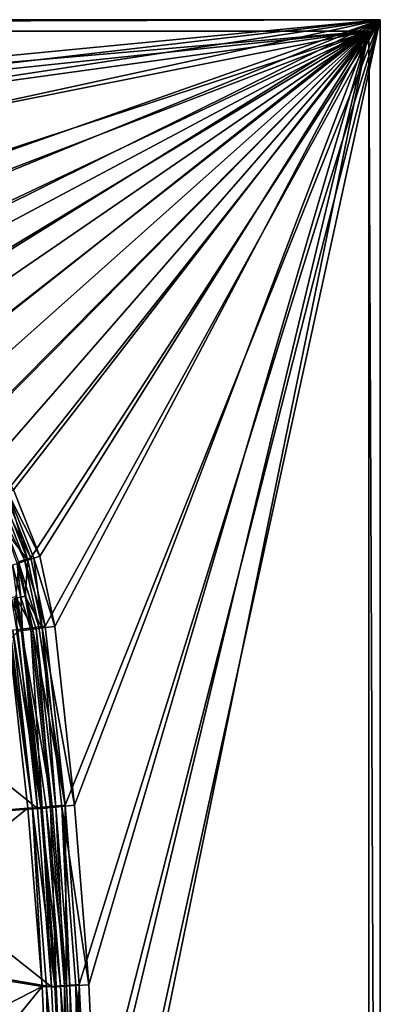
# Model space of a CAD drawing. Header units: metres. Extents: x 0 to 1050, y 0 to 700.
# Tile 50 of 50: x 955 to 1050, y 440 to 700. Entities that reach past the tile are written whole.
import ezdxf

# ---------------------------------------------------------------- set-up
doc = ezdxf.new("R2010")
doc.units = ezdxf.units.M

msp = doc.modelspace()

# ---------------------------------------------------------------- linework, layer by layer
at = {"layer": 'None'}
for points in [[(1050, 700, -40), (0, 700, -40), (1050, 700)], [(0, 700, -40), (0, 700), (1050, 700)], [(3, 697, -40), (0, 700, -40), (1050, 700, -40)], [(0, 700), (514.344238, 648.376831), (1050, 700)], [(1047, 697, -40), (3, 697, -40), (1050, 700, -40)], [(514.344238, 648.376831), (601.621826, 647.65863), (1050, 700)], [(1050, 700), (601.621826, 647.65863), (688.863098, 645.040222)], [(688.863098, 645.040222), (776.026672, 640.522949), (1050, 700)], [(776.026672, 640.522949), (863.071228, 634.108948), (1050, 700)], [(1050, 700), (863.071228, 634.108948), (881.220398, 631.027039)], [(881.220398, 631.027039), (898.593384, 624.941162), (1050, 700)], [(898.593384, 624.941162), (914.682739, 615.997742), (1050, 700)], [(1050, 700), (914.682739, 615.997742), (929.011841, 604.44281)], [(929.011841, 604.44281), (941.154602, 590.608093), (1050, 700)], [(941.154602, 590.608093), (950.761108, 574.905701), (1050, 700)], [(1050, 700), (950.761108, 574.905701), (957.566284, 557.801697)], [(957.566284, 557.801697), (961.402527, 539.796814), (1050, 700)], [(961.402527, 539.796814), (966.643555, 492.513031), (1050, 700)], [(1050, 700), (966.643555, 492.513031), (970.39093, 445.087524)], [(970.39093, 445.087524), (972.640808, 397.567413), (1050, 700)], [(972.640808, 397.567413), (973.390991, 350), (1050, 700)], [(1050, 700), (973.390991, 350), (1050, 0)], [(1047, 697, -40), (1050, 700, -40), (1050, 0, -40)], [(1050, 0, -40), (1050, 700, -40), (1050, 0)], [(1050, 700, -40), (1050, 700), (1050, 0)], [(1047, 697, -3), (3, 697, -3), (1047, 697, -40)], [(3, 697, -3), (3, 697, -40), (1047, 697, -40)], [(1047, 697, -3), (514.384888, 650.894226, -3), (3, 697, -3)], [(601.614563, 650.176514, -3), (514.384888, 650.894226, -3), (1047, 697, -3)], [(688.807983, 647.56189, -3), (601.614563, 650.176514, -3), (1047, 697, -3)], [(775.923889, 643.051636, -3), (688.807983, 647.56189, -3), (1047, 697, -3)], [(1047, 697, -3), (862.921143, 636.647949, -3), (775.923889, 643.051636, -3)], [(881.570313, 633.482483, -3), (862.921143, 636.647949, -3), (1047, 697, -3)], [(899.421692, 627.229553, -3), (881.570313, 633.482483, -3), (1047, 697, -3)], [(1047, 697, -3), (907.884644, 622.988647, -3), (899.421692, 627.229553, -3)], [(915.953979, 618.039856, -3), (907.884644, 622.988647, -3), (1047, 697, -3)], [(923.57019, 612.418396, -3), (915.953979, 618.039856, -3), (1047, 697, -3)], [(1047, 697, -3), (930.67688, 606.165649, -3), (923.57019, 612.418396, -3)], [(937.219543, 599.325012, -3), (930.67688, 606.165649, -3), (1047, 697, -3)], [(943.152283, 591.94873, -3), (937.219543, 599.325012, -3), (1047, 697, -3)], [(1047, 697, -3), (948.432251, 584.092041, -3), (943.152283, 591.94873, -3)], [(953.021118, 575.812622, -3), (948.432251, 584.092041, -3), (1047, 697, -3)], [(960.010315, 558.236389, -3), (953.021118, 575.812622, -3), (1047, 697, -3)], [(1047, 697, -3), (963.947815, 539.734924, -3), (960.010315, 558.236389, -3)], [(969.176636, 492.465912, -3), (963.947815, 539.734924, -3), (1047, 697, -3)], [(972.915222, 445.055756, -3), (969.176636, 492.465912, -3), (1047, 697, -3)], [(1047, 697, -3), (975.159851, 397.551422, -3), (972.915222, 445.055756, -3)], [(975.908325, 350, -3), (975.159851, 397.551422, -3), (1047, 697, -3)], [(1047, 3, -3), (975.908325, 350, -3), (1047, 697, -3)], [(1047, 697, -40), (1047, 3, -40), (1047, 697, -3)], [(1047, 3, -40), (1047, 3, -3), (1047, 697, -3)], [(1047, 3, -40), (1047, 697, -40), (1050, 0, -40)], [(957.566284, 557.801697), (950.761108, 574.905701), (949.282349, 574.084778, -0.144574)], [(956.794128, 557.222839, -3.585638), (950.070007, 574.255432, -3.572836), (951.54303, 574.990295, -3.144568)], [(953.021118, 575.812622, -3), (960.010315, 558.236389, -3), (951.54303, 574.990295, -3.144568)], [(951.54303, 574.990295, -3.144568), (960.010315, 558.236389, -3), (958.386414, 557.703979, -3.147836)], [(951.54303, 574.990295, -3.144568), (958.386414, 557.703979, -3.147836), (956.794128, 557.222839, -3.585638)], [(949.282349, 574.084778, -0.144574), (947.809387, 573.349609, -0.572856), (955.942261, 557.269836, -0.147841)], [(947.809387, 573.349609, -0.572856), (954.350098, 556.788391, -0.585652), (955.942261, 557.269836, -0.147841)], [(955.942261, 557.269836, -0.147841), (957.566284, 557.801697), (949.282349, 574.084778, -0.144574)], [(951.040955, 564.786377, -5.247539), (950.070007, 574.255432, -3.572836), (956.794128, 557.222839, -3.585638)], [(953.944458, 556.361755, -5.273909), (951.040955, 564.786377, -5.247539), (956.794128, 557.222839, -3.585638)], [(953.621826, 547.528931, -2.304697), (958.009521, 539.366455, -0.603071), (954.350098, 556.788391, -0.585652)], [(956.794128, 557.222839, -3.585638), (956.126831, 547.718384, -5.304669), (953.944458, 556.361755, -5.273909)], [(955.942261, 557.269836, -0.147841), (954.350098, 556.788391, -0.585652), (959.679871, 539.578308, -0.151921)], [(954.350098, 556.788391, -0.585652), (958.009521, 539.366455, -0.603071), (959.679871, 539.578308, -0.151921)], [(961.402527, 539.796814), (957.566284, 557.801697), (955.942261, 557.269836, -0.147841)], [(959.679871, 539.578308, -0.151921), (961.402527, 539.796814), (955.942261, 557.269836, -0.147841)], [(960.55481, 539.30542, -3.603019), (956.126831, 547.718384, -5.304669), (956.794128, 557.222839, -3.585638)], [(958.386414, 557.703979, -3.147836), (960.55481, 539.30542, -3.603019), (956.794128, 557.222839, -3.585638)], [(960.010315, 558.236389, -3), (963.947815, 539.734924, -3), (958.386414, 557.703979, -3.147836)], [(963.947815, 539.734924, -3), (960.55481, 539.30542, -3.603019), (958.386414, 557.703979, -3.147836)], [(953.944458, 556.361755, -5.273909), (954.92395, 547.462585, -6.519657), (952.769165, 556.006592, -6.473795)], [(954.92395, 547.462585, -6.519657), (953.942749, 547.253784, -7.929389), (952.769165, 556.006592, -6.473795)], [(956.126831, 547.718384, -5.304669), (954.92395, 547.462585, -6.519657), (953.944458, 556.361755, -5.273909)], [(952.419006, 547.272827, -3.519698), (955.025757, 538.987976, -2.33955), (953.621826, 547.528931, -2.304697)], [(953.802979, 538.832886, -3.572116), (955.025757, 538.987976, -2.33955), (952.419006, 547.272827, -3.519698)], [(955.356018, 538.647339, -8.000141), (953.214111, 547.098633, -9.493113), (953.942749, 547.253784, -7.929389)], [(955.356018, 538.647339, -8.000141), (954.177673, 538.49823, -11.263518), (953.214111, 547.098633, -9.493113)], [(955.025757, 538.987976, -2.33955), (958.009521, 539.366455, -0.603071), (953.621826, 547.528931, -2.304697)], [(954.92395, 547.462585, -6.519657), (955.356018, 538.647339, -8.000141), (953.942749, 547.253784, -7.929389)], [(956.126831, 547.718384, -5.304669), (957.570801, 538.927734, -5.339556), (954.92395, 547.462585, -6.519657)], [(957.570801, 538.927734, -5.339556), (955.356018, 538.647339, -8.000141), (954.92395, 547.462585, -6.519657)], [(960.55481, 539.30542, -3.603019), (958.986755, 539.106934, -4.340116), (956.126831, 547.718384, -5.304669)], [(958.986755, 539.106934, -4.340116), (957.570801, 538.927734, -5.339556), (956.126831, 547.718384, -5.304669)], [(956.831482, 491.667908, -8.263518), (951.632751, 538.557617, -8.263506), (905.477661, 487.528992, -300.418884)], [(931.88324, 513.695007, -153.451553), (954.177673, 538.49823, -11.263518), (959.36438, 491.622284, -11.263518)], [(958.021667, 491.697296, -5), (952.080322, 538.61438, -6.579787), (951.632751, 538.557617, -8.263506)], [(951.632751, 538.557617, -8.263506), (956.831482, 491.667908, -8.263518), (958.021667, 491.697296, -5)], [(952.811096, 538.707092, -4.99999), (952.080322, 538.61438, -6.579787), (958.021667, 491.697296, -5)], [(953.802979, 538.832886, -3.572116), (952.811096, 538.707092, -4.99999), (960.24408, 491.908234, -2.339556)], [(960.24408, 491.908234, -2.339556), (952.811096, 538.707092, -4.99999), (958.021667, 491.697296, -5)], [(955.025757, 538.987976, -2.33955), (953.802979, 538.832886, -3.572116), (960.24408, 491.908234, -2.339556)], [(959.36438, 491.622284, -11.263518), (954.177673, 538.49823, -11.263518), (955.356018, 538.647339, -8.000141)], [(958.009521, 539.366455, -0.603071), (955.025757, 538.987976, -2.33955), (963.238281, 492.192413, -0.603074)], [(963.238281, 492.192413, -0.603074), (955.025757, 538.987976, -2.33955), (961.664978, 492.043091, -1.340282)], [(955.025757, 538.987976, -2.33955), (960.24408, 491.908234, -2.339556), (961.664978, 492.043091, -1.340282)], [(960.554626, 491.651794, -8), (955.356018, 538.647339, -8.000141), (957.570801, 538.927734, -5.339556)], [(960.554626, 491.651794, -8), (959.36438, 491.622284, -11.263518), (955.356018, 538.647339, -8.000141)], [(957.570801, 538.927734, -5.339556), (958.986755, 539.106934, -4.340116), (962.777039, 491.862305, -5.339556)], [(962.777039, 491.862305, -5.339556), (960.554626, 491.651794, -8), (957.570801, 538.927734, -5.339556)], [(959.679871, 539.578308, -0.151921), (958.009521, 539.366455, -0.603071), (966.643555, 492.513031)], [(966.643555, 492.513031), (958.009521, 539.366455, -0.603071), (963.238281, 492.192413, -0.603074)], [(958.986755, 539.106934, -4.340116), (960.55481, 539.30542, -3.603019), (964.197998, 491.996887, -4.340282)], [(958.986755, 539.106934, -4.340116), (964.197998, 491.996887, -4.340282), (962.777039, 491.862305, -5.339556)], [(961.402527, 539.796814), (959.679871, 539.578308, -0.151921), (966.643555, 492.513031)], [(963.947815, 539.734924, -3), (969.176636, 492.465912, -3), (960.55481, 539.30542, -3.603019)], [(960.55481, 539.30542, -3.603019), (965.771301, 492.145905, -3.603074), (964.197998, 491.996887, -4.340282)], [(969.176636, 492.465912, -3), (965.771301, 492.145905, -3.603074), (960.55481, 539.30542, -3.603019)], [(931.88324, 513.695007, -153.451553), (959.36438, 491.622284, -11.263518), (908.418701, 487.809784, -300.93985)], [(908.342224, 453.214935, -300.418884), (956.831482, 491.667908, -8.263518), (905.477661, 487.528992, -300.418884)], [(960.556335, 444.562592, -8.263518), (956.831482, 491.667908, -8.263518), (908.342224, 453.214935, -300.418884)], [(959.36438, 491.622284, -11.263518), (963.080627, 444.531647, -11.263518), (908.418701, 487.809784, -300.93985)], [(956.831482, 491.667908, -8.263518), (960.556335, 444.562592, -8.263518), (958.021667, 491.697296, -5)], [(963.97583, 444.682312, -2.339556), (960.24408, 491.908234, -2.339556), (958.021667, 491.697296, -5)], [(958.021667, 491.697296, -5), (960.556335, 444.562592, -8.263518), (961.747864, 444.541595, -5)], [(963.97583, 444.682312, -2.339556), (958.021667, 491.697296, -5), (961.747864, 444.541595, -5)], [(963.080627, 444.531647, -11.263518), (959.36438, 491.622284, -11.263518), (960.554626, 491.651794, -8)], [(961.664978, 492.043091, -1.340282), (960.24408, 491.908234, -2.339556), (965.400269, 444.772278, -1.340282)], [(960.24408, 491.908234, -2.339556), (963.97583, 444.682312, -2.339556), (965.400269, 444.772278, -1.340282)], [(964.272095, 444.510895, -8), (960.554626, 491.651794, -8), (962.777039, 491.862305, -5.339556)], [(964.272095, 444.510895, -8), (963.080627, 444.531647, -11.263518), (960.554626, 491.651794, -8)], [(966.977478, 444.871918, -0.603074), (963.238281, 492.192413, -0.603074), (961.664978, 492.043091, -1.340282)], [(965.400269, 444.772278, -1.340282), (966.977478, 444.871918, -0.603074), (961.664978, 492.043091, -1.340282)], [(962.777039, 491.862305, -5.339556), (964.197998, 491.996887, -4.340282), (966.500061, 444.651367, -5.339556)], [(966.500061, 444.651367, -5.339556), (964.272095, 444.510895, -8), (962.777039, 491.862305, -5.339556)], [(966.643555, 492.513031), (963.238281, 492.192413, -0.603074), (966.977478, 444.871918, -0.603074)], [(964.197998, 491.996887, -4.340282), (965.771301, 492.145905, -3.603074), (967.924561, 444.74115, -4.340282)], [(964.197998, 491.996887, -4.340282), (967.924561, 444.74115, -4.340282), (966.500061, 444.651367, -5.339556)], [(969.176636, 492.465912, -3), (972.915222, 445.055756, -3), (965.771301, 492.145905, -3.603074)], [(965.771301, 492.145905, -3.603074), (969.50177, 444.840576, -3.603074), (967.924561, 444.74115, -4.340282)], [(972.915222, 445.055756, -3), (969.50177, 444.840576, -3.603074), (965.771301, 492.145905, -3.603074)], [(970.39093, 445.087524), (966.643555, 492.513031), (966.977478, 444.871918, -0.603074)], [(908.418701, 487.809784, -300.93985), (963.080627, 444.531647, -11.263518), (911.289124, 453.42569, -300.93985)], [(910.389526, 418.842438, -300.418884), (960.556335, 444.562592, -8.263518), (908.342224, 453.214935, -300.418884)], [(963.080627, 444.531647, -11.263518), (965.314758, 397.300568, -11.263518), (911.289124, 453.42569, -300.93985)], [(911.289124, 453.42569, -300.93985), (965.314758, 397.300568, -11.263518), (913.340576, 418.983002, -300.93985)], [(969.22229, 397.45871, -0.603074), (966.977478, 444.871918, -0.603074), (965.400269, 444.772278, -1.340282)], [(970.39093, 445.087524), (966.977478, 444.871918, -0.603074), (969.22229, 397.45871, -0.603074)], [(967.924561, 444.74115, -4.340282), (969.50177, 444.840576, -3.603074), (970.161743, 397.393219, -4.340282)], [(972.640808, 397.567413), (970.39093, 445.087524), (969.22229, 397.45871, -0.603074)], [(972.915222, 445.055756, -3), (975.159851, 397.551422, -3), (969.50177, 444.840576, -3.603074)], [(969.50177, 444.840576, -3.603074), (971.741333, 397.442963, -3.603074), (970.161743, 397.393219, -4.340282)], [(975.159851, 397.551422, -3), (971.741333, 397.442963, -3.603074), (969.50177, 444.840576, -3.603074)], [(960.556335, 444.562592, -8.263518), (910.389526, 418.842438, -300.418884), (911.618347, 384.430969, -300.418884)], [(962.795715, 397.316162, -8.263518), (960.556335, 444.562592, -8.263518), (911.618347, 384.430969, -300.418884)], [(960.556335, 444.562592, -8.263518), (962.795715, 397.316162, -8.263518), (961.747864, 444.541595, -5)], [(966.216125, 397.363892, -2.339556), (963.97583, 444.682312, -2.339556), (961.747864, 444.541595, -5)], [(961.747864, 444.541595, -5), (962.795715, 397.316162, -8.263518), (963.984863, 397.293488, -5)], [(961.747864, 444.541595, -5), (963.984863, 397.293488, -5), (966.216125, 397.363892, -2.339556)], [(965.314758, 397.300568, -11.263518), (963.080627, 444.531647, -11.263518), (964.272095, 444.510895, -8)], [(965.400269, 444.772278, -1.340282), (963.97583, 444.682312, -2.339556), (967.6427, 397.408875, -1.340282)], [(963.97583, 444.682312, -2.339556), (966.216125, 397.363892, -2.339556), (967.6427, 397.408875, -1.340282)], [(966.503845, 397.278046, -8), (964.272095, 444.510895, -8), (966.500061, 444.651367, -5.339556)], [(966.503845, 397.278046, -8), (965.314758, 397.300568, -11.263518), (964.272095, 444.510895, -8)], [(967.6427, 397.408875, -1.340282), (969.22229, 397.45871, -0.603074), (965.400269, 444.772278, -1.340282)], [(966.500061, 444.651367, -5.339556), (967.924561, 444.74115, -4.340282), (968.735168, 397.348297, -5.339556)], [(968.735168, 397.348297, -5.339556), (966.503845, 397.278046, -8), (966.500061, 444.651367, -5.339556)], [(967.924561, 444.74115, -4.340282), (970.161743, 397.393219, -4.340282), (968.735168, 397.348297, -5.339556)]]:
    msp.add_3dface(points, dxfattribs=at)

doc.saveas('drawing.dxf')
